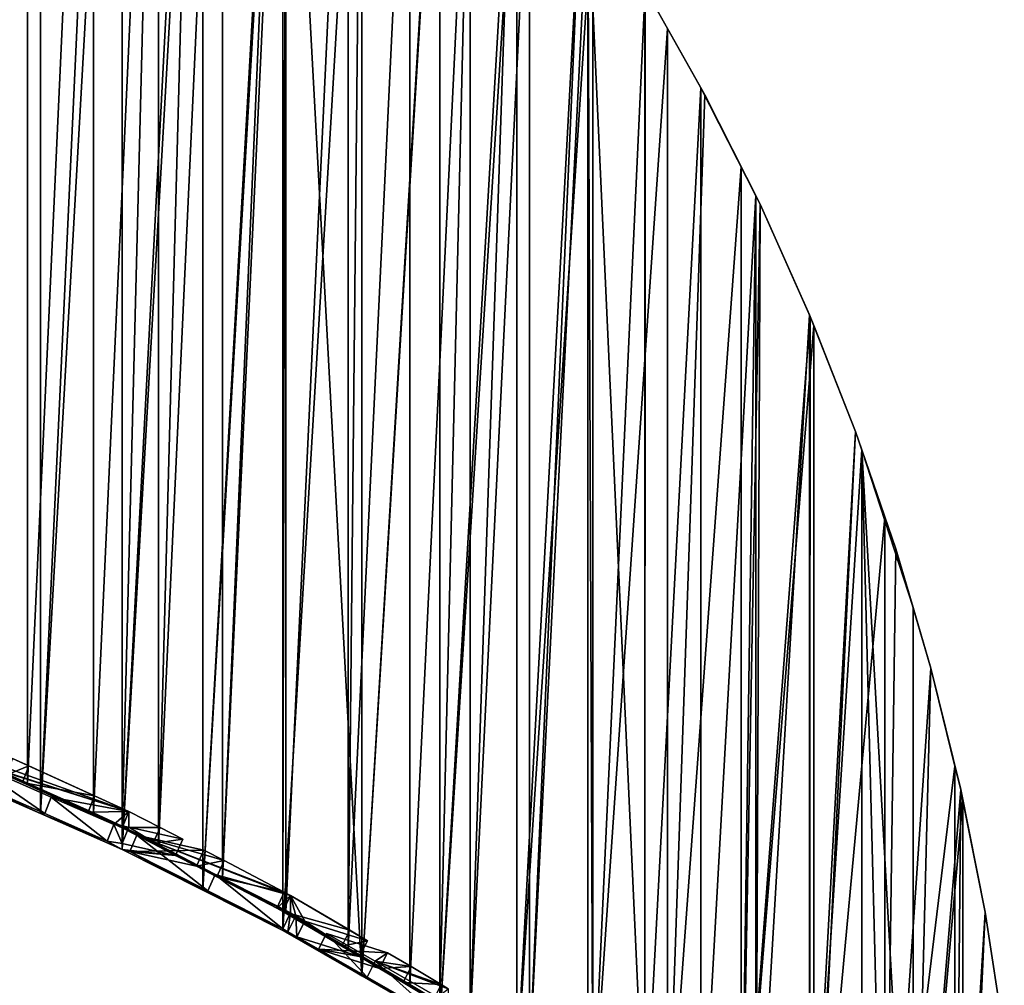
# Model space of a CAD drawing. Extents: x -0.191 to 0.191, y -0.114 to 0.126.
# Tile 73 of 74: x 0.106 to 0.189, y -0.074 to 0.007. Entities that reach past the tile are written whole.
import ezdxf

# ---------------------------------------------------------------- set-up
doc = ezdxf.new("R2010")
doc.units = 0
for name, color, linetype in [('Centauri.Fighter.Body', 7, 'CONTINUOUS'), ('Centauri.Fighter.Body.Beige', 7, 'CONTINUOUS'), ('Centauri.Fighter.Inset', 7, 'CONTINUOUS')]:
    doc.layers.add(name, color=color, linetype=linetype)

msp = doc.modelspace()

# ---------------------------------------------------------------- linework, layer by layer
at = {"layer": 'Centauri.Fighter.Body'}
for points in [[(0.101067, -0.056404, 0.006733), (0.107969, 0.067377, 0.004168), (0.105986, 0.068948, 0.004905)], [(0.101067, -0.056404, 0.006733), (0.105986, 0.068948, 0.004905), (0.107969, 0.067377, 0.004168)], [(0.101067, -0.056404, 0.006733), (0.107969, 0.067377, 0.004168), (0.105986, 0.068948, 0.004905)], [(0.10131, -0.054381, 0.022823), (0.105986, 0.068948, 0.020681), (0.106889, 0.068233, 0.020267)], [(0.10131, -0.054381, 0.022823), (0.106889, 0.068233, 0.020267), (0.106889, -0.056887, 0.020267)], [(0.106889, -0.056887, 0.020267), (0.106889, 0.068233, 0.020267), (0.112403, 0.063861, 0.017576)], [(0.101067, -0.056404, 0.006733), (0.107969, -0.059427, 0.004168), (0.107969, 0.067377, 0.004168)], [(0.101067, -0.056404, 0.006733), (0.107969, 0.067377, 0.004168), (0.107969, -0.059427, 0.004168)], [(0.101067, -0.056404, 0.006733), (0.107969, -0.059427, 0.004168), (0.107969, 0.067377, 0.004168)], [(0.107969, -0.059427, 0.004168), (0.113642, 0.062879, 0.001899), (0.107969, 0.067377, 0.004168)], [(0.107969, -0.059427, 0.004168), (0.107969, 0.067377, 0.004168), (0.113642, 0.062879, 0.001899)], [(0.107969, -0.059427, 0.004168), (0.113642, 0.062879, 0.001899), (0.107969, 0.067377, 0.004168)], [(0.106889, -0.056887, 0.020267), (0.112403, 0.063861, 0.017576), (0.112403, -0.059387, 0.017576)], [(0.117849, 0.059183, 0.01475), (0.112403, -0.059387, 0.017576), (0.112403, 0.063861, 0.017576)], [(0.107969, -0.059427, 0.004168), (0.114805, 0.061857, 0.001434), (0.113642, 0.062879, 0.001899)], [(0.107969, -0.059427, 0.004168), (0.113642, 0.062879, 0.001899), (0.114805, 0.061857, 0.001434)], [(0.107969, -0.059427, 0.004168), (0.114805, 0.061857, 0.001434), (0.113642, 0.062879, 0.001899)], [(0.107969, -0.059427, 0.004168), (0.114805, -0.062447, 0.001434), (0.114805, 0.061857, 0.001434)], [(0.107969, -0.059427, 0.004168), (0.114805, 0.061857, 0.001434), (0.114805, -0.062447, 0.001434)], [(0.107969, -0.059427, 0.004168), (0.114805, -0.062447, 0.001434), (0.114805, 0.061857, 0.001434)], [(0.114805, -0.062447, 0.001434), (0.121023, 0.056395, -0.001232), (0.114805, 0.061857, 0.001434)], [(0.114805, -0.062447, 0.001434), (0.114805, 0.061857, 0.001434), (0.121023, 0.056395, -0.001232)], [(0.114805, -0.062447, 0.001434), (0.121023, 0.056395, -0.001232), (0.114805, 0.061857, 0.001434)], [(0.117849, 0.059183, 0.01475), (0.114805, -0.060486, 0.01633), (0.112403, -0.059387, 0.017576)], [(0.117849, 0.059183, 0.01475), (0.117849, -0.062055, 0.01475), (0.114805, -0.060486, 0.01633)], [(0.117849, -0.062055, 0.01475), (0.117849, 0.059183, 0.01475), (0.121023, 0.056395, 0.013003)], [(0.114805, -0.062447, 0.001434), (0.121572, 0.055862, -0.001467), (0.121023, 0.056395, -0.001232)], [(0.114805, -0.062447, 0.001434), (0.121023, 0.056395, -0.001232), (0.121572, 0.055862, -0.001467)], [(0.114805, -0.062447, 0.001434), (0.121572, 0.055862, -0.001467), (0.121023, 0.056395, -0.001232)], [(0.117849, -0.062055, 0.01475), (0.121023, 0.056395, 0.013003), (0.123225, 0.054257, 0.011792)], [(0.114805, -0.062447, 0.001434), (0.121572, -0.065854, -0.001467), (0.121572, 0.055862, -0.001467)], [(0.114805, -0.062447, 0.001434), (0.121572, 0.055862, -0.001467), (0.121572, -0.065854, -0.001467)], [(0.114805, -0.062447, 0.001434), (0.121572, -0.065854, -0.001467), (0.121572, 0.055862, -0.001467)], [(0.121572, -0.065854, -0.001467), (0.128113, 0.04951, -0.004463), (0.121572, 0.055862, -0.001467)], [(0.121572, -0.065854, -0.001467), (0.121572, 0.055862, -0.001467), (0.128113, 0.04951, -0.004463)], [(0.121572, -0.065854, -0.001467), (0.128113, 0.04951, -0.004463), (0.121572, 0.055862, -0.001467)], [(0.117849, -0.062055, 0.01475), (0.123225, 0.054257, 0.011792), (0.123225, -0.064848, 0.011792)], [(0.123225, -0.064848, 0.011792), (0.123225, 0.054257, 0.011792), (0.128113, 0.04951, 0.008943)], [(0.121572, -0.065854, -0.001467), (0.128267, 0.049346, -0.004533), (0.128113, 0.04951, -0.004463)], [(0.121572, -0.065854, -0.001467), (0.128113, 0.04951, -0.004463), (0.128267, 0.049346, -0.004533)], [(0.121572, -0.065854, -0.001467), (0.128267, 0.049346, -0.004533), (0.128113, 0.04951, -0.004463)], [(0.123225, -0.064848, 0.011792), (0.128113, 0.04951, 0.008943), (0.128526, 0.049068, 0.008702)], [(0.121572, -0.065854, -0.001467), (0.128267, -0.069251, -0.004533), (0.128267, 0.049346, -0.004533)], [(0.121572, -0.065854, -0.001467), (0.128267, 0.049346, -0.004533), (0.128267, -0.069251, -0.004533)], [(0.121572, -0.065854, -0.001467), (0.128267, -0.069251, -0.004533), (0.128267, 0.049346, -0.004533)], [(0.128526, 0.049068, 0.008702), (0.128267, -0.067489, 0.008853), (0.123225, -0.064848, 0.011792)], [(0.128267, 0.049346, -0.004533), (0.128267, -0.069251, -0.004533), (0.134883, -0.073036, -0.007763)], [(0.128267, 0.049346, -0.004533), (0.134883, -0.073036, -0.007763), (0.134883, 0.042255, -0.007763)], [(0.128267, -0.069251, -0.004533), (0.128267, 0.049346, -0.004533), (0.134883, 0.042255, -0.007763)], [(0.128267, 0.049346, -0.004533), (0.128267, -0.069251, -0.004533), (0.134883, -0.073036, -0.007763)], [(0.128267, 0.049346, -0.004533), (0.134883, -0.073036, -0.007763), (0.134883, 0.042255, -0.007763)], [(0.128526, 0.049068, 0.008702), (0.128526, -0.06764, 0.008702), (0.128267, -0.067489, 0.008853)], [(0.128526, -0.06764, 0.008702), (0.128526, 0.049068, 0.008702), (0.133749, 0.04347, 0.005484)], [(0.128526, -0.06764, 0.008702), (0.133749, 0.04347, 0.005484), (0.133749, -0.070716, 0.005484)], [(0.133749, -0.070716, 0.005484), (0.133749, 0.04347, 0.005484), (0.134895, 0.042243, 0.004738)], [(0.128267, -0.069251, -0.004533), (0.134883, 0.042255, -0.007763), (0.134883, -0.073036, -0.007763)], [(0.133749, -0.070716, 0.005484), (0.134895, 0.042243, 0.004738), (0.138893, 0.037516, 0.002138)], [(0.134883, -0.073036, -0.007763), (0.134895, 0.042243, -0.007768), (0.134883, 0.042255, -0.007763)], [(0.134883, -0.073036, -0.007763), (0.134883, 0.042255, -0.007763), (0.134895, 0.042243, -0.007768)], [(0.134883, -0.073036, -0.007763), (0.134895, 0.042243, -0.007768), (0.134883, 0.042255, -0.007763)], [(0.134883, -0.073036, -0.007763), (0.141351, 0.034609, -0.011118), (0.134895, 0.042243, -0.007768)], [(0.134883, -0.073036, -0.007763), (0.134895, 0.042243, -0.007768), (0.141351, 0.034609, -0.011118)], [(0.134883, -0.073036, -0.007763), (0.141351, 0.034609, -0.011118), (0.134895, 0.042243, -0.007768)], [(0.133749, -0.070716, 0.005484), (0.138893, 0.037516, 0.002138), (0.138893, -0.073768, 0.002138)], [(0.143952, 0.031215, -0.001334), (0.138893, -0.073768, 0.002138), (0.138893, 0.037516, 0.002138)], [(0.134883, -0.073036, -0.007763), (0.141419, 0.03452, -0.011154), (0.141351, 0.034609, -0.011118)], [(0.134883, -0.073036, -0.007763), (0.141351, 0.034609, -0.011118), (0.141419, 0.03452, -0.011154)], [(0.134883, -0.073036, -0.007763), (0.141419, 0.03452, -0.011154), (0.141351, 0.034609, -0.011118)], [(0.134883, -0.073036, -0.007763), (0.141419, -0.0768, -0.011154), (0.141419, 0.03452, -0.011154)], [(0.134883, -0.073036, -0.007763), (0.141419, 0.03452, -0.011154), (0.141419, -0.0768, -0.011154)], [(0.134883, -0.073036, -0.007763), (0.141419, -0.0768, -0.011154), (0.141419, 0.03452, -0.011154)], [(0.141419, -0.0768, -0.011154), (0.147467, 0.026628, -0.014482), (0.141419, 0.03452, -0.011154)], [(0.141419, -0.0768, -0.011154), (0.141419, 0.03452, -0.011154), (0.147467, 0.026628, -0.014482)], [(0.141419, -0.0768, -0.011154), (0.147467, 0.026628, -0.014482), (0.141419, 0.03452, -0.011154)], [(0.143952, 0.031215, -0.001334), (0.141419, -0.075278, 0.000404), (0.138893, -0.073768, 0.002138)], [(0.143952, 0.031215, -0.001334), (0.143952, -0.076955, -0.001334), (0.141419, -0.075278, 0.000404)], [(0.143952, -0.076955, -0.001334), (0.143952, 0.031215, -0.001334), (0.147467, 0.026628, -0.003874)], [(0.141419, -0.0768, -0.011154), (0.147869, 0.026048, -0.014704), (0.147467, 0.026628, -0.014482)], [(0.141419, -0.0768, -0.011154), (0.147467, 0.026628, -0.014482), (0.147869, 0.026048, -0.014704)], [(0.141419, -0.0768, -0.011154), (0.147869, 0.026048, -0.014704), (0.147467, 0.026628, -0.014482)], [(0.143952, -0.076955, -0.001334), (0.147467, 0.026628, -0.003874), (0.148925, 0.024525, -0.004928)], [(0.141419, -0.0768, -0.011154), (0.147869, -0.080953, -0.014704), (0.147869, 0.026048, -0.014704)], [(0.141419, -0.0768, -0.011154), (0.147869, 0.026048, -0.014704), (0.147869, -0.080953, -0.014704)], [(0.141419, -0.0768, -0.011154), (0.147869, -0.080953, -0.014704), (0.147869, 0.026048, -0.014704)], [(0.147869, -0.080953, -0.014704), (0.153228, 0.018319, -0.017827), (0.147869, 0.026048, -0.014704)], [(0.147869, -0.080953, -0.014704), (0.147869, 0.026048, -0.014704), (0.153228, 0.018319, -0.017827)], [(0.147869, -0.080953, -0.014704), (0.153228, 0.018319, -0.017827), (0.147869, 0.026048, -0.014704)], [(0.143952, -0.076955, -0.001334), (0.148925, 0.024525, -0.004928), (0.148925, -0.080269, -0.004928)], [(0.148925, -0.080269, -0.004928), (0.148925, 0.024525, -0.004928), (0.153228, 0.018319, -0.008202)], [(0.147869, -0.080953, -0.014704), (0.154231, 0.016716, -0.018411), (0.153228, 0.018319, -0.017827)], [(0.147869, -0.080953, -0.014704), (0.153228, 0.018319, -0.017827), (0.154231, 0.016716, -0.018411)], [(0.147869, -0.080953, -0.014704), (0.154231, 0.016716, -0.018411), (0.153228, 0.018319, -0.017827)], [(0.148925, -0.080269, -0.004928), (0.153228, 0.018319, -0.008202), (0.153808, 0.017392, -0.008643)], [(0.148925, -0.080269, -0.004928), (0.153808, 0.017392, -0.008643), (0.153808, -0.083548, -0.008643)], [(0.153808, 0.017392, -0.008643), (0.158598, 0.009735, -0.012477), (0.158598, -0.087084, -0.012477)], [(0.153808, 0.017392, -0.008643), (0.158598, -0.087084, -0.012477), (0.154231, -0.083835, -0.008982)], [(0.153808, 0.017392, -0.008643), (0.154231, -0.083835, -0.008982), (0.153808, -0.083548, -0.008643)], [(0.147869, -0.080953, -0.014704), (0.154231, -0.085076, -0.018411), (0.154231, 0.016716, -0.018411)], [(0.147869, -0.080953, -0.014704), (0.154231, 0.016716, -0.018411), (0.154231, -0.085076, -0.018411)], [(0.147869, -0.080953, -0.014704), (0.154231, -0.085076, -0.018411), (0.154231, 0.016716, -0.018411)], [(0.154231, -0.085076, -0.018411), (0.15862, 0.009701, -0.021116), (0.154231, 0.016716, -0.018411)], [(0.154231, -0.085076, -0.018411), (0.154231, 0.016716, -0.018411), (0.15862, 0.009701, -0.021116)], [(0.154231, -0.085076, -0.018411), (0.15862, 0.009701, -0.021116), (0.154231, 0.016716, -0.018411)], [(0.154231, -0.085076, -0.018411), (0.160499, 0.00636, -0.022274), (0.15862, 0.009701, -0.021116)], [(0.154231, -0.085076, -0.018411), (0.15862, 0.009701, -0.021116), (0.160499, 0.00636, -0.022274)], [(0.154231, -0.085076, -0.018411), (0.160499, 0.00636, -0.022274), (0.15862, 0.009701, -0.021116)], [(0.158598, -0.087084, -0.012477), (0.158598, 0.009735, -0.012477), (0.15862, 0.009701, -0.012495)], [(0.158598, -0.087084, -0.012477), (0.15862, 0.009701, -0.012495), (0.163293, 0.001393, -0.016428)], [(0.15862, 0.009701, -0.012495), (0.15862, 0.009701, -0.021116), (0.160499, 0.00636, -0.022274)], [(0.15862, 0.009701, -0.012495), (0.160499, 0.00636, -0.022274), (0.163629, 0.000797, -0.02431)], [(0.15862, 0.009701, -0.012495), (0.163629, 0.000797, -0.02431), (0.163629, 0.000797, -0.016724)], [(0.15862, 0.009701, -0.012495), (0.163629, 0.000797, -0.016724), (0.163293, 0.001393, -0.016428)], [(0.154231, -0.085076, -0.018411), (0.160499, -0.089588, -0.022274), (0.160499, 0.00636, -0.022274)], [(0.154231, -0.085076, -0.018411), (0.160499, 0.00636, -0.022274), (0.160499, -0.089588, -0.022274)], [(0.154231, -0.085076, -0.018411), (0.160499, -0.089588, -0.022274), (0.160499, 0.00636, -0.022274)], [(0.160499, -0.089588, -0.022274), (0.163629, 0.000797, -0.02431), (0.160499, 0.00636, -0.022274)], [(0.160499, -0.089588, -0.022274), (0.160499, 0.00636, -0.022274), (0.163629, 0.000797, -0.02431)], [(0.160499, -0.089588, -0.022274), (0.163629, 0.000797, -0.02431), (0.160499, 0.00636, -0.022274)], [(0.158598, -0.087084, -0.012477), (0.163293, 0.001393, -0.016428), (0.163293, -0.090603, -0.016428)], [(0.16789, -0.00767, -0.020492), (0.163293, -0.090603, -0.016428), (0.163293, 0.001393, -0.016428)], [(0.16789, -0.00767, -0.020492), (0.163293, 0.001393, -0.016428), (0.163629, 0.000797, -0.016724)], [(0.160499, -0.089588, -0.022274), (0.166671, -0.005248, -0.026289), (0.163629, 0.000797, -0.02431)], [(0.160499, -0.089588, -0.022274), (0.163629, 0.000797, -0.02431), (0.166671, -0.005248, -0.026289)], [(0.160499, -0.089588, -0.022274), (0.166671, -0.005248, -0.026289), (0.163629, 0.000797, -0.02431)], [(0.163629, 0.000797, -0.016724), (0.163629, 0.000797, -0.02431), (0.166671, -0.005248, -0.026289)], [(0.163629, 0.000797, -0.016724), (0.166671, -0.005248, -0.026289), (0.168244, -0.008374, -0.027368)], [(0.163629, 0.000797, -0.016724), (0.168244, -0.008374, -0.027368), (0.168244, -0.008374, -0.020821)], [(0.163629, 0.000797, -0.016724), (0.168244, -0.008374, -0.020821), (0.16789, -0.00767, -0.020492)], [(0.160499, -0.089588, -0.022274), (0.166671, -0.094059, -0.026289), (0.166671, -0.005248, -0.026289)], [(0.160499, -0.089588, -0.022274), (0.166671, -0.005248, -0.026289), (0.166671, -0.094059, -0.026289)], [(0.160499, -0.089588, -0.022274), (0.166671, -0.094059, -0.026289), (0.166671, -0.005248, -0.026289)], [(0.166671, -0.094059, -0.026289), (0.168244, -0.008374, -0.027368), (0.166671, -0.005248, -0.026289)], [(0.166671, -0.094059, -0.026289), (0.166671, -0.005248, -0.026289), (0.168244, -0.008374, -0.027368)], [(0.166671, -0.094059, -0.026289), (0.168244, -0.008374, -0.027368), (0.166671, -0.005248, -0.026289)], [(0.16789, -0.00767, -0.020492), (0.166671, -0.093154, -0.019414), (0.163293, -0.090603, -0.016428)], [(0.16789, -0.00767, -0.020492), (0.16789, -0.094161, -0.020492), (0.166671, -0.093154, -0.019414)], [(0.16789, -0.094161, -0.020492), (0.16789, -0.00767, -0.020492), (0.168244, -0.008374, -0.020821)], [(0.166671, -0.094059, -0.026289), (0.172454, -0.017789, -0.030257), (0.168244, -0.008374, -0.027368)], [(0.166671, -0.094059, -0.026289), (0.168244, -0.008374, -0.027368), (0.172454, -0.017789, -0.030257)], [(0.166671, -0.094059, -0.026289), (0.172454, -0.017789, -0.030257), (0.168244, -0.008374, -0.027368)], [(0.16789, -0.094161, -0.020492), (0.168244, -0.008374, -0.020821), (0.172385, -0.017635, -0.024668)], [(0.168244, -0.008374, -0.027368), (0.172454, -0.017789, -0.030257), (0.172454, -0.017789, -0.024735)], [(0.168244, -0.008374, -0.027368), (0.172454, -0.017789, -0.024735), (0.172385, -0.017635, -0.024668)], [(0.168244, -0.008374, -0.027368), (0.172385, -0.017635, -0.024668), (0.168244, -0.008374, -0.020821)], [(0.166671, -0.094059, -0.026289), (0.172742, -0.018521, -0.030454), (0.172454, -0.017789, -0.030257)], [(0.166671, -0.094059, -0.026289), (0.172454, -0.017789, -0.030257), (0.172742, -0.018521, -0.030454)], [(0.166671, -0.094059, -0.026289), (0.172742, -0.018521, -0.030454), (0.172454, -0.017789, -0.030257)], [(0.16789, -0.094161, -0.020492), (0.172385, -0.017635, -0.024668), (0.172385, -0.097904, -0.024668)], [(0.172385, -0.097904, -0.024668), (0.172385, -0.017635, -0.024668), (0.172454, -0.017789, -0.024735)], [(0.172385, -0.097904, -0.024668), (0.172454, -0.017789, -0.024735), (0.176249, -0.027425, -0.028438)], [(0.172454, -0.017789, -0.024735), (0.172454, -0.017789, -0.030257), (0.172742, -0.018521, -0.030454)], [(0.172454, -0.017789, -0.024735), (0.172742, -0.018521, -0.030454), (0.176249, -0.027425, -0.032989)], [(0.172454, -0.017789, -0.024735), (0.176249, -0.027425, -0.032989), (0.176249, -0.027425, -0.028438)], [(0.166671, -0.094059, -0.026289), (0.172742, -0.09892, -0.030454), (0.172742, -0.018521, -0.030454)], [(0.166671, -0.094059, -0.026289), (0.172742, -0.018521, -0.030454), (0.172742, -0.09892, -0.030454)], [(0.166671, -0.094059, -0.026289), (0.172742, -0.09892, -0.030454), (0.172742, -0.018521, -0.030454)], [(0.172742, -0.09892, -0.030454), (0.176249, -0.027425, -0.032989), (0.172742, -0.018521, -0.030454)], [(0.172742, -0.09892, -0.030454), (0.172742, -0.018521, -0.030454), (0.176249, -0.027425, -0.032989)], [(0.172742, -0.09892, -0.030454), (0.176249, -0.027425, -0.032989), (0.172742, -0.018521, -0.030454)], [(0.172385, -0.097904, -0.024668), (0.176249, -0.027425, -0.028438), (0.176777, -0.028966, -0.028953)], [(0.172742, -0.09892, -0.030454), (0.17871, -0.034607, -0.034768), (0.176249, -0.027425, -0.032989)], [(0.172742, -0.09892, -0.030454), (0.176249, -0.027425, -0.032989), (0.17871, -0.034607, -0.034768)], [(0.172742, -0.09892, -0.030454), (0.17871, -0.034607, -0.034768), (0.176249, -0.027425, -0.032989)], [(0.17871, -0.034607, -0.034768), (0.176777, -0.028966, -0.028953), (0.176249, -0.027425, -0.028438)], [(0.17871, -0.034607, -0.034768), (0.176249, -0.027425, -0.028438), (0.176249, -0.027425, -0.032989)], [(0.172385, -0.097904, -0.024668), (0.176777, -0.028966, -0.028953), (0.176777, -0.101588, -0.028953)], [(0.176777, -0.028966, -0.028953), (0.179618, -0.037258, -0.031865), (0.181062, -0.042177, -0.033345)], [(0.176777, -0.028966, -0.028953), (0.181062, -0.042177, -0.033345), (0.181062, -0.105391, -0.033345)], [(0.176777, -0.028966, -0.028953), (0.181062, -0.105391, -0.033345), (0.17871, -0.103222, -0.030934)], [(0.176777, -0.028966, -0.028953), (0.17871, -0.103222, -0.030934), (0.176777, -0.101588, -0.028953)], [(0.17871, -0.034607, -0.034768), (0.179618, -0.037258, -0.031865), (0.176777, -0.028966, -0.028953)], [(0.172742, -0.09892, -0.030454), (0.17871, -0.103727, -0.034768), (0.17871, -0.034607, -0.034768)], [(0.172742, -0.09892, -0.030454), (0.17871, -0.034607, -0.034768), (0.17871, -0.103727, -0.034768)], [(0.172742, -0.09892, -0.030454), (0.17871, -0.103727, -0.034768), (0.17871, -0.034607, -0.034768)], [(0.17871, -0.103727, -0.034768), (0.179618, -0.037258, -0.035459), (0.17871, -0.034607, -0.034768)], [(0.17871, -0.103727, -0.034768), (0.17871, -0.034607, -0.034768), (0.179618, -0.037258, -0.035459)], [(0.17871, -0.103727, -0.034768), (0.179618, -0.037258, -0.035459), (0.17871, -0.034607, -0.034768)], [(0.17871, -0.034607, -0.034768), (0.179618, -0.037258, -0.035459), (0.179618, -0.037258, -0.031865)], [(0.17871, -0.103727, -0.034768), (0.182556, -0.047266, -0.037694), (0.179618, -0.037258, -0.035459)], [(0.17871, -0.103727, -0.034768), (0.179618, -0.037258, -0.035459), (0.182556, -0.047266, -0.037694)], [(0.17871, -0.103727, -0.034768), (0.182556, -0.047266, -0.037694), (0.179618, -0.037258, -0.035459)], [(0.179618, -0.037258, -0.035459), (0.182556, -0.047266, -0.037694), (0.182556, -0.047266, -0.034953)], [(0.179618, -0.037258, -0.035459), (0.182556, -0.047266, -0.034953), (0.181062, -0.042177, -0.033345)], [(0.179618, -0.037258, -0.035459), (0.181062, -0.042177, -0.033345), (0.179618, -0.037258, -0.031865)], [(0.181062, -0.105391, -0.033345), (0.181062, -0.042177, -0.033345), (0.182556, -0.047266, -0.034953)], [(0.17871, -0.103727, -0.034768), (0.184569, -0.055459, -0.039226), (0.182556, -0.047266, -0.037694)], [(0.17871, -0.103727, -0.034768), (0.182556, -0.047266, -0.037694), (0.184569, -0.055459, -0.039226)], [(0.17871, -0.103727, -0.034768), (0.184569, -0.055459, -0.039226), (0.182556, -0.047266, -0.037694)], [(0.181062, -0.105391, -0.033345), (0.182556, -0.047266, -0.034953), (0.185053, -0.057425, -0.037641)], [(0.182556, -0.047266, -0.034953), (0.182556, -0.047266, -0.037694), (0.184569, -0.055459, -0.039226)], [(0.182556, -0.047266, -0.034953), (0.184569, -0.055459, -0.039226), (0.185053, -0.057425, -0.039613)], [(0.182556, -0.047266, -0.034953), (0.185053, -0.057425, -0.039613), (0.185053, -0.057425, -0.037641)], [(0.17871, -0.103727, -0.034768), (0.184569, -0.108926, -0.039226), (0.184569, -0.055459, -0.039226)], [(0.17871, -0.103727, -0.034768), (0.184569, -0.055459, -0.039226), (0.184569, -0.108926, -0.039226)], [(0.17871, -0.103727, -0.034768), (0.184569, -0.108926, -0.039226), (0.184569, -0.055459, -0.039226)], [(0.184569, -0.108926, -0.039226), (0.185053, -0.057425, -0.039613), (0.184569, -0.055459, -0.039226)], [(0.184569, -0.108926, -0.039226), (0.184569, -0.055459, -0.039226), (0.185053, -0.057425, -0.039613)], [(0.184569, -0.108926, -0.039226), (0.185053, -0.057425, -0.039613), (0.184569, -0.055459, -0.039226)], [(0.181062, -0.105391, -0.033345), (0.185053, -0.057425, -0.037641), (0.185238, -0.058352, -0.03784)], [(0.184569, -0.108926, -0.039226), (0.187104, -0.067708, -0.041255), (0.185053, -0.057425, -0.039613)], [(0.184569, -0.108926, -0.039226), (0.185053, -0.057425, -0.039613), (0.187104, -0.067708, -0.041255)], [(0.184569, -0.108926, -0.039226), (0.187104, -0.067708, -0.041255), (0.185053, -0.057425, -0.039613)], [(0.185053, -0.057425, -0.039613), (0.187104, -0.067708, -0.041255), (0.187104, -0.067708, -0.039951)], [(0.185053, -0.057425, -0.039613), (0.187104, -0.067708, -0.039951), (0.185238, -0.058352, -0.03784)], [(0.185053, -0.057425, -0.039613), (0.185238, -0.058352, -0.03784), (0.185053, -0.057425, -0.037641)], [(0.181062, -0.105391, -0.033345), (0.185238, -0.058352, -0.03784), (0.185238, -0.10927, -0.03784)], [(0.185238, -0.10927, -0.03784), (0.185238, -0.058352, -0.03784), (0.187104, -0.067708, -0.039951)], [(0.184569, -0.108926, -0.039226), (0.188705, -0.078093, -0.042536), (0.187104, -0.067708, -0.041255)], [(0.184569, -0.108926, -0.039226), (0.187104, -0.067708, -0.041255), (0.188705, -0.078093, -0.042536)], [(0.184569, -0.108926, -0.039226), (0.188705, -0.078093, -0.042536), (0.187104, -0.067708, -0.041255)], [(0.185238, -0.10927, -0.03784), (0.187104, -0.067708, -0.039951), (0.188705, -0.078093, -0.041761)], [(0.187104, -0.067708, -0.039951), (0.187104, -0.067708, -0.041255), (0.188705, -0.078093, -0.042536)], [(0.187104, -0.067708, -0.039951), (0.188705, -0.078093, -0.042536), (0.188705, -0.078093, -0.041761)]]:
    msp.add_3dface(points, dxfattribs=at)
at = {"layer": 'Centauri.Fighter.Body.Beige'}
for points in [[(0.103265, -0.055404, 0.020827), (0.10131, -0.054381, 0.022823), (0.106889, -0.056887, 0.020267)], [(0.101944, -0.055024, 0.007492), (0.108328, -0.059444, 0.005101), (0.101404, -0.056411, 0.007675)], [(0.101944, -0.055024, 0.007492), (0.108868, -0.058057, 0.004918), (0.108328, -0.059444, 0.005101)], [(0.107001, -0.055453, 0.019181), (0.105624, -0.054833, 0.019812), (0.105084, -0.056221, 0.019994)], [(0.103265, -0.055404, 0.020827), (0.106889, -0.056887, 0.020267), (0.112403, -0.059387, 0.017576)], [(0.103265, -0.055404, 0.020827), (0.112403, -0.059387, 0.017576), (0.114805, -0.060486, 0.01633)], [(0.105084, -0.056221, 0.019994), (0.103265, -0.055404, 0.020827), (0.114805, -0.060486, 0.01633)], [(0.107001, -0.055453, 0.019181), (0.105084, -0.056221, 0.019994), (0.106461, -0.05684, 0.019363)], [(0.112493, -0.057942, 0.0165), (0.107001, -0.055453, 0.019181), (0.106461, -0.05684, 0.019363)], [(0.107969, -0.059427, 0.004168), (0.101067, -0.056404, 0.006733), (0.101067, -0.056265, 0.007791)], [(0.107969, -0.059427, 0.004168), (0.101067, -0.056265, 0.007791), (0.101404, -0.056411, 0.007675)], [(0.107969, -0.059427, 0.004168), (0.101404, -0.056411, 0.007675), (0.108328, -0.059444, 0.005101)], [(0.114805, -0.060486, 0.01633), (0.106461, -0.05684, 0.019363), (0.105084, -0.056221, 0.019994)], [(0.112493, -0.057942, 0.0165), (0.106461, -0.05684, 0.019363), (0.111953, -0.05933, 0.016683)], [(0.114805, -0.060486, 0.01633), (0.111953, -0.05933, 0.016683), (0.106461, -0.05684, 0.019363)], [(0.108868, -0.058057, 0.004918), (0.113563, -0.061756, 0.003008), (0.108328, -0.059444, 0.005101)], [(0.108868, -0.058057, 0.004918), (0.114103, -0.060369, 0.002825), (0.113563, -0.061756, 0.003008)], [(0.115379, -0.05926, 0.015022), (0.112493, -0.057942, 0.0165), (0.111953, -0.05933, 0.016683)], [(0.115379, -0.05926, 0.015022), (0.111953, -0.05933, 0.016683), (0.114805, -0.060634, 0.015203)], [(0.114805, -0.060486, 0.01633), (0.114805, -0.060634, 0.015203), (0.111953, -0.05933, 0.016683)], [(0.117986, -0.0606, 0.013689), (0.115379, -0.05926, 0.015022), (0.114805, -0.060634, 0.015203)], [(0.107969, -0.059427, 0.004168), (0.108328, -0.059444, 0.005101), (0.113563, -0.061756, 0.003008)], [(0.114805, -0.062447, 0.001434), (0.107969, -0.059427, 0.004168), (0.113563, -0.061756, 0.003008)], [(0.114103, -0.060369, 0.002825), (0.114805, -0.061959, 0.005136), (0.113563, -0.061756, 0.003008)], [(0.114103, -0.060369, 0.002825), (0.115379, -0.060585, 0.004955), (0.114805, -0.061959, 0.005136)], [(0.117378, -0.06196, 0.013868), (0.114805, -0.060634, 0.015203), (0.114805, -0.060486, 0.01633)], [(0.117378, -0.06196, 0.013868), (0.114805, -0.060486, 0.01633), (0.117849, -0.062055, 0.01475)], [(0.115379, -0.060585, 0.004955), (0.119287, -0.062952, 0.012817), (0.114805, -0.061959, 0.005136)], [(0.117986, -0.0606, 0.013689), (0.114805, -0.060634, 0.015203), (0.117378, -0.06196, 0.013868)], [(0.115379, -0.060585, 0.004955), (0.119895, -0.061593, 0.012638), (0.119287, -0.062952, 0.012817)], [(0.119895, -0.061593, 0.012638), (0.117986, -0.0606, 0.013689), (0.117378, -0.06196, 0.013868)], [(0.113563, -0.061756, 0.003008), (0.114805, -0.061959, 0.005136), (0.114805, -0.062447, 0.001434)], [(0.121648, -0.062503, 0.011674), (0.116048, -0.061263, 0.002078), (0.11544, -0.062623, 0.002257)], [(0.116048, -0.061263, 0.002078), (0.121978, -0.065915, -0.000553), (0.11544, -0.062623, 0.002257)], [(0.116048, -0.061263, 0.002078), (0.122586, -0.064556, -0.000732), (0.121978, -0.065915, -0.000553)], [(0.119895, -0.061593, 0.012638), (0.117378, -0.06196, 0.013868), (0.119287, -0.062952, 0.012817)], [(0.114805, -0.062447, 0.001434), (0.114805, -0.061959, 0.005136), (0.119287, -0.062952, 0.012817)], [(0.11544, -0.062623, 0.002257), (0.121572, -0.065854, -0.001467), (0.114805, -0.062447, 0.001434)], [(0.119287, -0.062952, 0.012817), (0.11544, -0.062623, 0.002257), (0.114805, -0.062447, 0.001434)], [(0.121648, -0.062503, 0.011674), (0.11544, -0.062623, 0.002257), (0.12104, -0.063863, 0.011853)], [(0.11544, -0.062623, 0.002257), (0.121978, -0.065915, -0.000553), (0.128267, -0.069106, -0.003433)], [(0.11544, -0.062623, 0.002257), (0.128267, -0.069106, -0.003433), (0.128267, -0.069251, -0.004533)], [(0.11544, -0.062623, 0.002257), (0.128267, -0.069251, -0.004533), (0.121572, -0.065854, -0.001467)], [(0.119287, -0.062952, 0.012817), (0.12104, -0.063863, 0.011853), (0.11544, -0.062623, 0.002257)], [(0.117378, -0.06196, 0.013868), (0.117849, -0.062055, 0.01475), (0.123225, -0.064848, 0.011792)], [(0.117378, -0.06196, 0.013868), (0.123225, -0.064848, 0.011792), (0.128267, -0.067489, 0.008853)], [(0.119287, -0.062952, 0.012817), (0.117378, -0.06196, 0.013868), (0.128267, -0.067489, 0.008853)], [(0.123339, -0.063382, 0.010743), (0.121648, -0.062503, 0.011674), (0.12104, -0.063863, 0.011853)], [(0.119287, -0.062952, 0.012817), (0.128267, -0.067489, 0.008853), (0.12104, -0.063863, 0.011853)], [(0.123339, -0.063382, 0.010743), (0.12104, -0.063863, 0.011853), (0.122732, -0.064742, 0.010922)], [(0.128371, -0.066018, 0.00781), (0.123339, -0.063382, 0.010743), (0.122732, -0.064742, 0.010922)], [(0.128267, -0.067489, 0.008853), (0.122732, -0.064742, 0.010922), (0.12104, -0.063863, 0.011853)], [(0.122586, -0.064556, -0.000732), (0.128267, -0.069106, -0.003433), (0.121978, -0.065915, -0.000553)], [(0.122586, -0.064556, -0.000732), (0.128908, -0.067762, -0.00361), (0.128267, -0.069106, -0.003433)], [(0.128371, -0.066018, 0.00781), (0.122732, -0.064742, 0.010922), (0.127763, -0.067377, 0.007989)], [(0.128267, -0.067489, 0.008853), (0.127763, -0.067377, 0.007989), (0.122732, -0.064742, 0.010922)], [(0.128908, -0.066299, 0.007503), (0.128371, -0.066018, 0.00781), (0.127763, -0.067377, 0.007989)], [(0.128908, -0.066299, 0.007503), (0.127763, -0.067377, 0.007989), (0.128267, -0.067643, 0.00768)], [(0.133889, -0.069227, 0.004464), (0.128908, -0.066299, 0.007503), (0.128267, -0.067643, 0.00768)], [(0.128267, -0.067489, 0.008853), (0.128267, -0.067643, 0.00768), (0.127763, -0.067377, 0.007989)], [(0.133214, -0.070555, 0.004639), (0.128267, -0.067643, 0.00768), (0.128267, -0.067489, 0.008853)], [(0.133214, -0.070555, 0.004639), (0.128267, -0.067489, 0.008853), (0.128526, -0.06764, 0.008702)], [(0.133889, -0.069227, 0.004464), (0.128267, -0.067643, 0.00768), (0.133214, -0.070555, 0.004639)], [(0.128908, -0.067762, -0.00361), (0.128694, -0.069349, -0.003629), (0.128267, -0.069106, -0.003433)], [(0.133214, -0.070555, 0.004639), (0.128526, -0.06764, 0.008702), (0.133749, -0.070716, 0.005484)], [(0.128908, -0.067762, -0.00361), (0.129369, -0.068021, -0.003804), (0.128694, -0.069349, -0.003629)], [(0.129369, -0.068021, -0.003804), (0.129444, -0.069778, -0.003995), (0.128694, -0.069349, -0.003629)], [(0.129369, -0.068021, -0.003804), (0.130118, -0.068449, -0.00417), (0.129444, -0.069778, -0.003995)], [(0.130118, -0.068449, -0.00417), (0.134694, -0.071433, 0.003676), (0.129444, -0.069778, -0.003995)], [(0.130118, -0.068449, -0.00417), (0.135368, -0.070105, 0.003501), (0.134694, -0.071433, 0.003676)], [(0.134883, -0.073036, -0.007763), (0.128267, -0.069251, -0.004533), (0.128267, -0.069106, -0.003433)], [(0.134883, -0.073036, -0.007763), (0.128267, -0.069106, -0.003433), (0.128694, -0.069349, -0.003629)], [(0.135368, -0.070105, 0.003501), (0.133889, -0.069227, 0.004464), (0.133214, -0.070555, 0.004639)], [(0.134883, -0.073036, -0.007763), (0.128694, -0.069349, -0.003629), (0.129444, -0.069778, -0.003995)], [(0.141419, -0.0768, -0.011154), (0.134883, -0.073036, -0.007763), (0.129444, -0.069778, -0.003995)], [(0.13126, -0.070817, -0.004882), (0.141419, -0.0768, -0.011154), (0.129444, -0.069778, -0.003995)], [(0.13126, -0.070817, -0.004882), (0.129444, -0.069778, -0.003995), (0.134694, -0.071433, 0.003676)], [(0.131935, -0.069489, -0.005056), (0.135333, -0.073146, -0.006869), (0.13126, -0.070817, -0.004882)], [(0.137045, -0.0711, 0.00241), (0.131935, -0.069489, -0.005056), (0.13126, -0.070817, -0.004882)], [(0.131935, -0.069489, -0.005056), (0.136007, -0.071818, -0.007044), (0.135333, -0.073146, -0.006869)], [(0.135368, -0.070105, 0.003501), (0.133214, -0.070555, 0.004639), (0.134694, -0.071433, 0.003676)], [(0.137045, -0.0711, 0.00241), (0.13126, -0.070817, -0.004882), (0.136371, -0.072428, 0.002585)], [(0.13126, -0.070817, -0.004882), (0.135333, -0.073146, -0.006869), (0.141419, -0.076652, -0.010027)], [(0.13126, -0.070817, -0.004882), (0.141419, -0.076652, -0.010027), (0.141419, -0.0768, -0.011154)], [(0.134694, -0.071433, 0.003676), (0.136371, -0.072428, 0.002585), (0.13126, -0.070817, -0.004882)], [(0.133214, -0.070555, 0.004639), (0.133749, -0.070716, 0.005484), (0.138893, -0.073768, 0.002138)], [(0.133214, -0.070555, 0.004639), (0.138893, -0.073768, 0.002138), (0.141419, -0.075278, 0.000404)], [(0.134694, -0.071433, 0.003676), (0.133214, -0.070555, 0.004639), (0.141419, -0.075278, 0.000404)], [(0.134694, -0.071433, 0.003676), (0.141419, -0.075278, 0.000404), (0.136371, -0.072428, 0.002585)], [(0.139011, -0.072267, 0.001131), (0.137045, -0.0711, 0.00241), (0.136371, -0.072428, 0.002585)], [(0.136007, -0.071818, -0.007044), (0.141419, -0.076652, -0.010027), (0.135333, -0.073146, -0.006869)], [(0.136007, -0.071818, -0.007044), (0.142126, -0.07534, -0.0102), (0.141419, -0.076652, -0.010027)], [(0.139011, -0.072267, 0.001131), (0.136371, -0.072428, 0.002585), (0.138337, -0.073595, 0.001306)], [(0.141419, -0.075278, 0.000404), (0.138337, -0.073595, 0.001306), (0.136371, -0.072428, 0.002585)], [(0.141528, -0.073771, -0.000595), (0.139011, -0.072267, 0.001131), (0.138337, -0.073595, 0.001306)], [(0.141528, -0.073771, -0.000595), (0.138337, -0.073595, 0.001306), (0.140853, -0.0751, -0.00042)], [(0.141419, -0.075278, 0.000404), (0.140853, -0.0751, -0.00042), (0.138337, -0.073595, 0.001306)], [(0.142126, -0.074127, -0.000981), (0.141528, -0.073771, -0.000595), (0.140853, -0.0751, -0.00042)]]:
    msp.add_3dface(points, dxfattribs=at)
at = {"layer": 'Centauri.Fighter.Inset'}
for points in [[(0.115379, -0.05926, 0.015022), (0.101572, -0.054865, 0.007607), (0.101572, -0.054338, 0.011606)], [(0.115379, -0.05926, 0.015022), (0.101572, -0.054338, 0.011606), (0.105624, -0.054833, 0.019812)], [(0.115379, -0.05926, 0.015022), (0.101944, -0.055024, 0.007492), (0.101572, -0.054865, 0.007607)], [(0.115379, -0.05926, 0.015022), (0.108868, -0.058057, 0.004918), (0.101944, -0.055024, 0.007492)], [(0.115379, -0.05926, 0.015022), (0.105624, -0.054833, 0.019812), (0.107001, -0.055453, 0.019181)], [(0.115379, -0.05926, 0.015022), (0.107001, -0.055453, 0.019181), (0.112493, -0.057942, 0.0165)], [(0.115379, -0.05926, 0.015022), (0.114103, -0.060369, 0.002825), (0.108868, -0.058057, 0.004918)], [(0.115379, -0.05926, 0.015022), (0.115379, -0.060585, 0.004955), (0.114103, -0.060369, 0.002825)], [(0.115379, -0.060585, 0.004955), (0.115379, -0.05926, 0.015022), (0.117986, -0.0606, 0.013689)], [(0.115379, -0.060585, 0.004955), (0.117986, -0.0606, 0.013689), (0.119895, -0.061593, 0.012638)], [(0.116048, -0.061263, 0.002078), (0.121648, -0.062503, 0.011674), (0.123339, -0.063382, 0.010743)], [(0.116048, -0.061263, 0.002078), (0.123339, -0.063382, 0.010743), (0.128371, -0.066018, 0.00781)], [(0.116048, -0.061263, 0.002078), (0.128371, -0.066018, 0.00781), (0.128908, -0.066299, 0.007503)], [(0.128908, -0.066299, 0.007503), (0.122586, -0.064556, -0.000732), (0.116048, -0.061263, 0.002078)], [(0.128908, -0.066299, 0.007503), (0.128908, -0.067762, -0.00361), (0.122586, -0.064556, -0.000732)], [(0.128908, -0.066299, 0.007503), (0.133889, -0.069227, 0.004464), (0.135368, -0.070105, 0.003501)], [(0.128908, -0.066299, 0.007503), (0.135368, -0.070105, 0.003501), (0.130118, -0.068449, -0.00417)], [(0.128908, -0.066299, 0.007503), (0.130118, -0.068449, -0.00417), (0.129369, -0.068021, -0.003804)], [(0.128908, -0.066299, 0.007503), (0.129369, -0.068021, -0.003804), (0.128908, -0.067762, -0.00361)], [(0.136007, -0.071818, -0.007044), (0.131935, -0.069489, -0.005056), (0.137045, -0.0711, 0.00241)], [(0.136007, -0.071818, -0.007044), (0.137045, -0.0711, 0.00241), (0.139011, -0.072267, 0.001131)], [(0.136007, -0.071818, -0.007044), (0.139011, -0.072267, 0.001131), (0.141528, -0.073771, -0.000595)], [(0.136007, -0.071818, -0.007044), (0.141528, -0.073771, -0.000595), (0.142126, -0.074127, -0.000981)], [(0.136007, -0.071818, -0.007044), (0.142126, -0.074127, -0.000981), (0.142126, -0.07534, -0.0102)]]:
    msp.add_3dface(points, dxfattribs=at)

doc.saveas('drawing.dxf')
